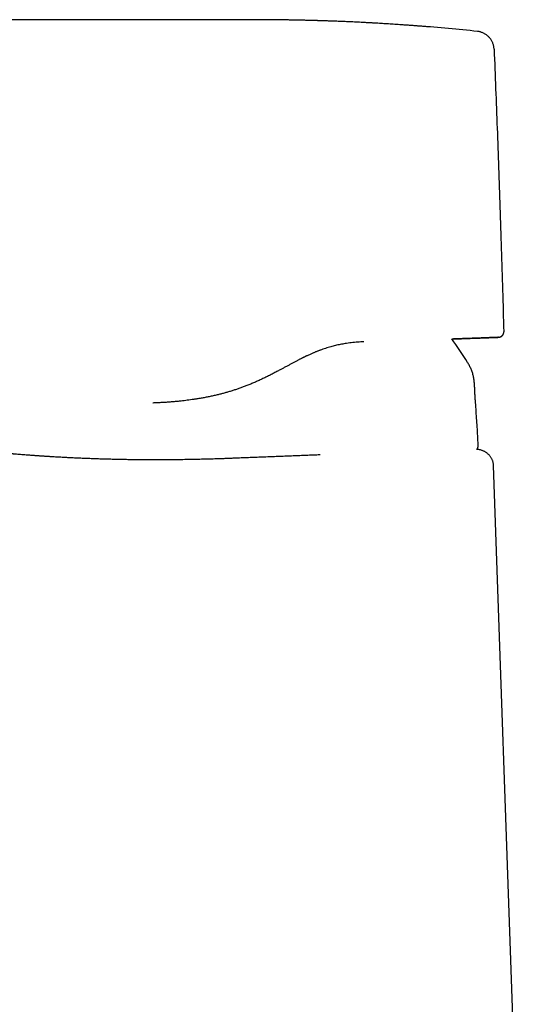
# Model space of a CAD drawing. Header units: millimetres. Extents: x 8 to 663, y 12 to 489.
# Tile 8 of 44: x 189 to 237, y 385 to 477. Entities that reach past the tile are written whole.
import ezdxf

# ---------------------------------------------------------------- set-up
doc = ezdxf.new("R2010")
doc.units = ezdxf.units.MM

msp = doc.modelspace()

# ---------------------------------------------------------------- linework, layer by layer
at = {"color": 7, "linetype": 'Continuous', "lineweight": 30}
for p, q in [((221.731, 476.616), (221.144, 476.648)), ((231.454, 475.836), (231.454, 475.836)), ((233.007, 474.181), (233.007, 474.181)), ((201.295, 441.294), (201.29, 441.294)), ((231.411, 436.987), (231.403, 436.988)), ((231.412, 436.988), (231.411, 436.987)), ((237.119, 316.221), (232.954, 435.49))]:
    msp.add_line(p, q, dxfattribs=at)
for centre, radius, start, end in [((210.616, 276.925), 200, 84.01972, 85.56818), ((209.838, 432.732), 24.1, 30.77618, 37.0731), ((231.035, 437.327), 0.5, 317.3545, 2.8197)]:
    msp.add_arc(centre, radius, start, end, dxfattribs=at)
for points, knots in [([(207.783, 476.92), (206.558, 476.919), (204.107, 476.919), (200.431, 476.923), (196.755, 476.922), (193.079, 476.922), (189.403, 476.921), (182.233, 476.92), (176.289, 476.92), (171.57, 476.919)], [0, 0, 0, 0, 0.101511, 0.203022, 0.304533, 0.406044, 0.507556, 0.609067, 1, 1, 1, 1]), ([(211.488, 476.923), (211.185, 476.924), (210.572, 476.926), (209.648, 476.925), (208.715, 476.923), (208.094, 476.921), (207.783, 476.921)], [0, 0, 0, 0, 0.2451071, 0.4966245, 0.7483072, 1, 1, 1, 1]), ([(211.488, 476.923), (211.488, 476.923), (211.487, 476.923), (211.488, 476.923), (211.488, 476.923), (211.488, 476.923), (211.488, 476.923), (211.488, 476.923)], [0, 0, 0, 0, 0.19703, 0.399991, 0.632137, 0.904031, 1, 1, 1, 1]), ([(226.849, 476.265), (226.724, 476.275), (226.478, 476.295), (226.112, 476.324), (225.755, 476.351), (225.405, 476.377), (225.064, 476.402), (224.731, 476.426), (224.406, 476.449), (224.089, 476.471), (223.781, 476.491), (223.48, 476.511), (223.188, 476.529), (222.901, 476.547), (222.621, 476.564), (222.346, 476.581), (222.109, 476.594), (221.908, 476.606), (221.747, 476.615), (221.622, 476.622), (221.551, 476.626), (221.526, 476.627), (221.519, 476.627), (221.512, 476.628), (221.505, 476.628), (221.498, 476.629), (221.491, 476.629), (221.372, 476.635), (221.145, 476.648), (220.811, 476.665), (220.486, 476.681), (220.171, 476.697), (219.864, 476.711), (219.572, 476.724), (219.294, 476.737), (219.029, 476.748), (218.773, 476.758), (218.524, 476.768), (218.283, 476.778), (218.051, 476.787), (217.826, 476.795), (217.61, 476.803), (217.401, 476.81), (217.194, 476.817), (216.99, 476.823), (216.795, 476.829), (216.647, 476.834), (216.564, 476.836), (216.535, 476.837), (216.527, 476.837), (216.519, 476.838), (216.511, 476.838), (216.503, 476.838), (216.495, 476.838), (216.403, 476.841), (216.231, 476.846), (215.981, 476.853), (215.742, 476.859), (215.514, 476.865), (215.295, 476.87), (215.088, 476.875), (214.904, 476.879), (214.744, 476.882), (214.605, 476.885), (214.473, 476.888), (214.351, 476.89), (214.24, 476.892), (214.142, 476.894), (214.068, 476.895), (214.026, 476.896), (214.011, 476.896), (214.007, 476.896), (214.003, 476.896), (213.999, 476.896), (213.995, 476.896), (213.991, 476.896), (213.915, 476.898), (213.77, 476.9), (213.56, 476.903), (213.36, 476.906), (213.17, 476.909), (212.99, 476.911), (212.824, 476.913), (212.67, 476.914), (212.528, 476.916), (212.395, 476.917), (212.272, 476.918), (212.159, 476.919), (212.057, 476.92), (211.965, 476.92), (211.881, 476.921), (211.805, 476.921), (211.738, 476.922), (211.678, 476.922), (211.626, 476.922), (211.583, 476.922), (211.55, 476.923), (211.525, 476.923), (211.509, 476.923), (211.497, 476.923), (211.49, 476.923), (211.488, 476.923)], [0, 0, 0, 0, 0.024385, 0.048236, 0.071553, 0.094337, 0.116586, 0.138301, 0.159482, 0.18013, 0.200243, 0.219822, 0.238868, 0.257379, 0.275828, 0.293715, 0.311039, 0.322164, 0.333044, 0.342416, 0.34648, 0.346933, 0.347387, 0.34784, 0.348292, 0.348744, 0.349196, 0.349647, 0.371952, 0.393672, 0.414807, 0.435356, 0.45532, 0.474699, 0.492434, 0.509649, 0.526343, 0.542518, 0.558171, 0.573305, 0.587918, 0.602011, 0.615583, 0.628635, 0.642392, 0.655518, 0.666549, 0.671248, 0.67177, 0.67229, 0.672809, 0.673327, 0.673844, 0.67436, 0.674874, 0.691775, 0.707999, 0.723546, 0.738415, 0.752607, 0.766122, 0.778959, 0.788382, 0.797404, 0.806023, 0.814242, 0.821142, 0.82773, 0.833271, 0.835633, 0.835895, 0.836157, 0.836418, 0.836678, 0.836938, 0.837197, 0.837456, 0.85179, 0.865463, 0.878475, 0.890827, 0.902518, 0.913549, 0.923344, 0.932551, 0.941172, 0.949204, 0.95665, 0.963159, 0.969142, 0.974598, 0.979527, 0.98393, 0.987806, 0.991155, 0.993977, 0.996273, 0.997649, 0.998729, 0.999513, 1, 1, 1, 1]), ([(233.007, 474.181), (233.004, 474.22), (233, 474.298), (232.983, 474.415), (232.958, 474.533), (232.924, 474.651), (232.881, 474.768), (232.828, 474.883), (232.767, 474.995), (232.698, 475.104), (232.62, 475.207), (232.534, 475.305), (232.441, 475.396), (232.342, 475.479), (232.238, 475.555), (232.129, 475.622), (232.017, 475.68), (231.902, 475.729), (231.787, 475.77), (231.671, 475.801), (231.559, 475.824), (231.486, 475.832), (231.452, 475.836)], [0, 0, 0, 0, 0.046507, 0.094073, 0.142623, 0.192066, 0.242301, 0.293214, 0.344678, 0.396561, 0.448723, 0.501023, 0.553315, 0.605458, 0.657333, 0.708851, 0.759944, 0.810516, 0.860453, 0.909634, 0.957935, 1, 1, 1, 1]), ([(233.007, 474.181), (233.056, 472.956), (233.155, 470.505), (233.295, 466.828), (233.428, 463.151), (233.557, 459.416), (233.68, 455.622), (233.798, 451.769), (233.871, 449.2), (233.907, 447.916)], [0, 0, 0, 0, 0.1399989, 0.2799984, 0.4199986, 0.5599992, 0.7066665, 0.8533335, 1, 1, 1, 1]), ([(229.08, 447.241), (229.094, 447.241), (229.196, 447.245), (229.378, 447.251), (229.626, 447.26), (229.867, 447.269), (230.1, 447.278), (230.333, 447.286), (230.564, 447.294), (230.794, 447.303), (231.014, 447.311), (231.225, 447.318), (231.427, 447.326), (231.62, 447.333), (231.799, 447.339), (231.964, 447.346), (232.117, 447.351), (232.261, 447.357), (232.397, 447.362), (232.525, 447.366), (232.642, 447.371), (232.75, 447.375), (232.849, 447.379), (232.94, 447.382), (233.017, 447.385), (233.084, 447.388), (233.14, 447.39), (233.192, 447.392), (233.232, 447.394), (233.262, 447.395), (233.283, 447.396), (233.304, 447.397), (233.324, 447.397), (233.343, 447.398), (233.362, 447.399), (233.38, 447.4), (233.396, 447.401), (233.409, 447.401), (233.417, 447.402), (233.422, 447.402), (233.427, 447.402), (233.432, 447.403), (233.436, 447.403), (233.441, 447.403), (233.445, 447.404), (233.45, 447.404), (233.456, 447.405), (233.462, 447.405), (233.468, 447.406), (233.475, 447.407), (233.481, 447.408), (233.486, 447.409), (233.492, 447.409), (233.496, 447.41), (233.498, 447.411), (233.504, 447.412), (233.514, 447.414), (233.538, 447.42), (233.574, 447.43), (233.619, 447.449), (233.665, 447.473), (233.708, 447.503), (233.744, 447.533), (233.772, 447.561), (233.794, 447.587), (233.816, 447.615), (233.838, 447.65), (233.86, 447.69), (233.879, 447.738), (233.895, 447.793), (233.905, 447.853), (233.905, 447.894), (233.906, 447.916)], [0, 0, 0, 0, 0.004816, 0.03473, 0.06463, 0.094516, 0.124399, 0.154289, 0.186896, 0.219493, 0.252095, 0.284709, 0.317337, 0.349991, 0.382709, 0.412762, 0.442848, 0.472911, 0.502905, 0.532858, 0.562783, 0.591329, 0.619862, 0.648389, 0.676917, 0.69937, 0.722085, 0.745113, 0.76846, 0.780469, 0.792564, 0.804785, 0.817459, 0.830657, 0.844133, 0.858119, 0.872619, 0.887634, 0.893223, 0.89888, 0.904607, 0.910402, 0.916268, 0.921987, 0.927241, 0.932482, 0.937159, 0.941272, 0.944823, 0.947815, 0.949603, 0.951117, 0.952361, 0.952885, 0.953134, 0.95344, 0.954314, 0.955585, 0.958585, 0.961828, 0.965315, 0.968811, 0.972236, 0.974469, 0.976657, 0.978927, 0.981591, 0.984643, 0.988057, 0.991791, 0.995794, 1, 1, 1, 1]), ([(233.425, 447.403), (233.445, 447.404), (233.486, 447.407), (233.547, 447.421), (233.603, 447.441), (233.652, 447.465), (233.695, 447.492), (233.735, 447.524), (233.772, 447.559), (233.806, 447.599), (233.835, 447.641), (233.859, 447.685), (233.88, 447.736), (233.896, 447.793), (233.907, 447.855), (233.907, 447.896), (233.907, 447.916)], [0, 0, 0, 0, 0.076874, 0.157046, 0.240068, 0.303882, 0.368692, 0.434184, 0.500021, 0.565858, 0.631347, 0.696154, 0.759963, 0.842976, 0.923138, 1, 1, 1, 1]), ([(220.904, 446.98), (220.806, 446.976), (220.611, 446.969), (220.318, 446.95), (220.026, 446.926), (219.735, 446.895), (219.445, 446.858), (219.177, 446.818), (218.93, 446.776), (218.705, 446.733), (218.482, 446.687), (218.259, 446.636), (218.037, 446.58), (217.808, 446.519), (217.574, 446.451), (217.333, 446.375), (217.091, 446.294), (216.894, 446.224), (216.741, 446.166), (216.632, 446.125), (216.523, 446.082), (216.414, 446.038), (216.308, 445.994), (216.206, 445.951), (216.095, 445.903), (215.969, 445.848), (215.828, 445.784), (215.693, 445.722), (215.601, 445.679), (215.555, 445.657), (215.542, 445.651), (215.528, 445.644), (215.516, 445.638), (215.507, 445.634), (215.5, 445.631), (215.486, 445.624), (215.459, 445.611), (215.418, 445.591), (215.37, 445.568), (215.317, 445.542), (215.255, 445.512), (215.187, 445.478), (215.111, 445.44), (215.029, 445.398), (214.94, 445.353), (214.844, 445.304), (214.778, 445.269), (214.744, 445.252)], [0, 0, 0, 0, 0.048925, 0.097407, 0.145445, 0.193043, 0.240209, 0.286961, 0.323417, 0.359643, 0.395653, 0.431466, 0.467102, 0.502583, 0.541213, 0.579877, 0.618609, 0.657448, 0.674932, 0.69245, 0.710006, 0.727605, 0.745251, 0.761329, 0.777296, 0.799153, 0.822137, 0.846254, 0.864813, 0.866935, 0.869065, 0.871203, 0.873349, 0.875091, 0.875794, 0.876534, 0.882016, 0.88897, 0.896569, 0.905385, 0.915418, 0.926669, 0.939139, 0.952576, 0.967195, 0.983001, 1, 1, 1, 1]), ([(233.425, 447.403), (233.424, 447.402), (233.423, 447.402), (233.41, 447.401), (233.389, 447.4), (233.36, 447.399), (233.322, 447.397), (233.277, 447.395), (233.222, 447.393), (233.159, 447.391), (233.086, 447.388), (233.002, 447.384), (232.909, 447.381), (232.808, 447.377), (232.697, 447.373), (232.578, 447.368), (232.453, 447.364), (232.322, 447.359), (232.182, 447.353), (232.035, 447.348), (231.88, 447.342), (231.716, 447.336), (231.545, 447.33), (231.364, 447.323), (231.172, 447.316), (230.97, 447.309), (230.759, 447.301), (230.539, 447.293), (230.312, 447.285), (230.08, 447.277), (229.843, 447.268), (229.603, 447.259), (229.355, 447.251), (229.181, 447.244), (229.087, 447.241), (229.08, 447.241)], [0, 0, 0, 0, 0.030759, 0.06145, 0.092085, 0.122672, 0.153224, 0.18375, 0.214261, 0.244768, 0.276735, 0.308721, 0.340738, 0.372799, 0.404916, 0.4371, 0.467936, 0.498733, 0.529501, 0.560253, 0.590997, 0.621747, 0.652511, 0.683103, 0.715093, 0.747064, 0.779028, 0.810998, 0.842985, 0.875001, 0.905686, 0.936336, 0.966963, 0.997578, 1, 1, 1, 1]), ([(229.782, 447.284), (229.844, 447.286), (229.962, 447.29), (230.073, 447.293), (230.126, 447.295)], [0, 0, 0, 0, 0.526685, 1, 1, 1, 1]), ([(231.917, 447.354), (231.943, 447.355), (231.998, 447.357), (232.077, 447.359), (232.153, 447.362), (232.222, 447.364), (232.286, 447.366), (232.343, 447.368), (232.394, 447.369), (232.435, 447.37), (232.47, 447.371), (232.498, 447.372), (232.523, 447.373), (232.545, 447.373), (232.564, 447.374), (232.58, 447.374), (232.594, 447.375), (232.602, 447.375), (232.607, 447.375), (232.609, 447.375), (232.611, 447.375), (232.613, 447.375), (232.613, 447.375), (232.613, 447.375)], [0, 0, 0, 0, 0.065309, 0.137721, 0.210219, 0.282492, 0.353153, 0.422221, 0.489709, 0.555633, 0.606339, 0.656092, 0.704624, 0.7516, 0.797019, 0.843491, 0.88826, 0.933105, 0.948122, 0.963249, 0.978484, 0.993846, 1, 1, 1, 1]), ([(214.744, 445.252), (214.663, 445.209), (214.5, 445.124), (214.255, 444.993), (214.006, 444.859), (213.754, 444.722), (213.497, 444.582), (213.235, 444.441), (213.058, 444.346), (212.969, 444.298)], [0, 0, 0, 0, 0.138111, 0.277398, 0.418096, 0.560448, 0.704707, 0.851134, 1, 1, 1, 1]), ([(231.269, 441.538), (231.26, 441.665), (231.242, 441.922), (231.222, 442.308), (231.207, 442.627), (231.193, 442.878), (231.181, 443.061), (231.165, 443.242), (231.144, 443.422), (231.118, 443.6), (231.084, 443.776), (231.043, 443.949), (230.994, 444.119), (230.937, 444.286), (230.871, 444.449), (230.798, 444.607), (230.718, 444.761), (230.633, 444.913), (230.574, 445.013), (230.544, 445.064)], [0, 0, 0, 0, 0.105175, 0.211033, 0.317506, 0.367737, 0.417865, 0.467796, 0.517453, 0.566785, 0.615776, 0.664453, 0.712884, 0.761164, 0.809407, 0.856852, 0.904431, 0.952163, 1, 1, 1, 1]), ([(212.969, 444.298), (212.856, 444.238), (212.629, 444.117), (212.287, 443.94), (211.944, 443.766), (211.599, 443.598), (211.253, 443.435), (210.906, 443.278), (210.558, 443.128), (210.206, 442.983), (209.862, 442.848), (209.528, 442.725), (209.206, 442.611), (208.883, 442.503), (208.559, 442.401), (208.235, 442.305), (207.912, 442.214), (207.589, 442.128), (207.249, 442.044), (206.891, 441.961), (206.515, 441.88), (206.137, 441.805), (205.758, 441.736), (205.406, 441.677), (205.08, 441.627), (204.782, 441.584), (204.485, 441.545), (204.191, 441.509), (203.872, 441.473), (203.527, 441.438), (203.155, 441.404), (202.782, 441.374), (202.408, 441.348), (202.035, 441.327), (201.662, 441.308), (201.414, 441.299), (201.29, 441.294)], [0, 0, 0, 0, 0.031514, 0.062904, 0.094208, 0.12546, 0.15669, 0.187367, 0.218069, 0.248816, 0.27996, 0.307697, 0.335353, 0.362923, 0.390398, 0.417765, 0.445009, 0.472112, 0.499052, 0.530285, 0.561614, 0.593024, 0.624496, 0.656009, 0.680783, 0.705555, 0.730314, 0.75492, 0.779145, 0.810217, 0.841474, 0.8729, 0.904482, 0.936204, 0.968049, 1, 1, 1, 1]), ([(231.534, 437.352), (231.533, 437.371), (231.52, 437.665), (231.487, 438.235), (231.438, 439.061), (231.383, 439.887), (231.327, 440.712), (231.288, 441.263), (231.269, 441.538)], [0, 0, 0, 0, 0.013591, 0.210861, 0.408135, 0.605418, 0.802708, 1, 1, 1, 1]), ([(216.838, 436.472), (216.703, 436.467), (216.373, 436.454), (215.84, 436.433), (215.241, 436.409), (214.632, 436.385), (214.015, 436.361), (213.39, 436.336), (212.757, 436.311), (212.117, 436.286), (211.47, 436.26), (210.818, 436.234), (210.159, 436.208), (209.496, 436.182), (208.981, 436.161), (208.617, 436.147), (208.404, 436.139), (208.191, 436.131), (207.977, 436.123), (207.764, 436.115), (207.55, 436.108), (207.212, 436.097), (206.748, 436.083), (206.123, 436.066), (205.461, 436.05), (204.763, 436.036), (204.093, 436.024), (203.449, 436.016), (202.834, 436.01), (202.222, 436.006), (201.613, 436.004), (201.01, 436.005), (200.592, 436.007), (200.357, 436.008), (200.3, 436.009), (200.243, 436.009), (200.186, 436.01), (200.129, 436.01), (199.999, 436.011), (199.805, 436.013), (199.546, 436.016), (199.223, 436.021), (198.826, 436.027), (198.37, 436.035), (197.922, 436.045), (197.482, 436.055), (197.036, 436.067), (196.58, 436.08), (196.116, 436.095), (195.644, 436.111), (195.17, 436.129), (194.692, 436.148), (194.214, 436.169), (193.737, 436.191), (193.399, 436.208), (193.197, 436.219), (193.128, 436.223), (193.06, 436.226), (192.993, 436.23), (192.927, 436.233), (192.785, 436.241), (192.583, 436.252), (192.331, 436.267), (192.112, 436.28), (191.917, 436.292), (191.742, 436.302), (191.578, 436.313), (191.414, 436.323), (191.249, 436.334), (191.088, 436.345), (190.944, 436.355), (190.817, 436.363), (190.706, 436.371), (190.612, 436.378), (190.547, 436.382), (190.507, 436.385), (190.486, 436.387), (190.465, 436.388), (190.445, 436.389), (190.425, 436.391), (190.404, 436.392), (190.354, 436.396), (190.246, 436.404), (190.036, 436.419), (189.774, 436.438), (189.495, 436.459), (189.229, 436.479), (188.969, 436.5), (188.715, 436.52), (188.539, 436.535), (188.426, 436.544), (188.37, 436.549), (188.314, 436.553), (188.26, 436.558), (188.207, 436.563), (188.091, 436.572), (187.929, 436.586), (187.734, 436.603), (187.554, 436.619), (187.385, 436.634), (187.232, 436.648), (187.107, 436.659), (187.007, 436.669), (186.93, 436.676), (186.871, 436.682), (186.833, 436.686), (186.821, 436.687), (186.817, 436.687)], [0, 0, 0, 0, 0.01042, 0.025355, 0.040381, 0.055498, 0.070705, 0.086003, 0.101392, 0.116871, 0.132442, 0.148103, 0.163854, 0.179697, 0.19563, 0.200711, 0.205796, 0.210886, 0.21598, 0.221078, 0.226181, 0.231289, 0.245356, 0.259458, 0.27629, 0.29317, 0.310098, 0.325254, 0.340449, 0.355683, 0.370957, 0.386269, 0.401622, 0.403075, 0.404537, 0.406007, 0.407484, 0.40897, 0.410464, 0.417618, 0.424157, 0.430841, 0.443135, 0.455888, 0.467664, 0.479806, 0.492315, 0.505191, 0.518707, 0.532605, 0.546885, 0.561547, 0.57659, 0.592016, 0.607823, 0.610192, 0.612535, 0.614853, 0.617145, 0.619411, 0.621652, 0.631871, 0.640515, 0.648705, 0.655634, 0.662202, 0.668408, 0.674252, 0.681303, 0.687743, 0.693574, 0.698795, 0.703407, 0.707408, 0.7108, 0.711687, 0.712573, 0.713458, 0.714341, 0.715224, 0.716105, 0.716985, 0.721804, 0.73032, 0.745242, 0.758255, 0.770977, 0.785741, 0.800092, 0.81403, 0.817625, 0.821212, 0.824793, 0.828366, 0.831932, 0.835491, 0.852173, 0.866935, 0.881571, 0.898832, 0.915915, 0.932821, 0.947766, 0.962571, 0.977234, 0.991757, 1, 1, 1, 1]), ([(232.954, 435.49), (232.952, 435.525), (232.948, 435.595), (232.933, 435.699), (232.91, 435.802), (232.88, 435.903), (232.843, 436.002), (232.799, 436.098), (232.746, 436.193), (232.684, 436.287), (232.614, 436.379), (232.536, 436.466), (232.453, 436.547), (232.365, 436.621), (232.271, 436.689), (232.173, 436.751), (232.071, 436.806), (231.965, 436.854), (231.858, 436.895), (231.748, 436.929), (231.637, 436.956), (231.525, 436.976), (231.449, 436.984), (231.412, 436.988)], [0, 0, 0, 0, 0.044805, 0.089614, 0.1344246, 0.1792308, 0.2240268, 0.2688113, 0.3135984, 0.3628835, 0.4121883, 0.4614899, 0.5107511, 0.5599573, 0.6091497, 0.6583604, 0.7076058, 0.7568899, 0.8062071, 0.8546641, 0.9031259, 0.951576, 1, 1, 1, 1])]:
    msp.add_open_spline(points, degree=3, knots=knots, dxfattribs=at)

doc.saveas('drawing.dxf')
